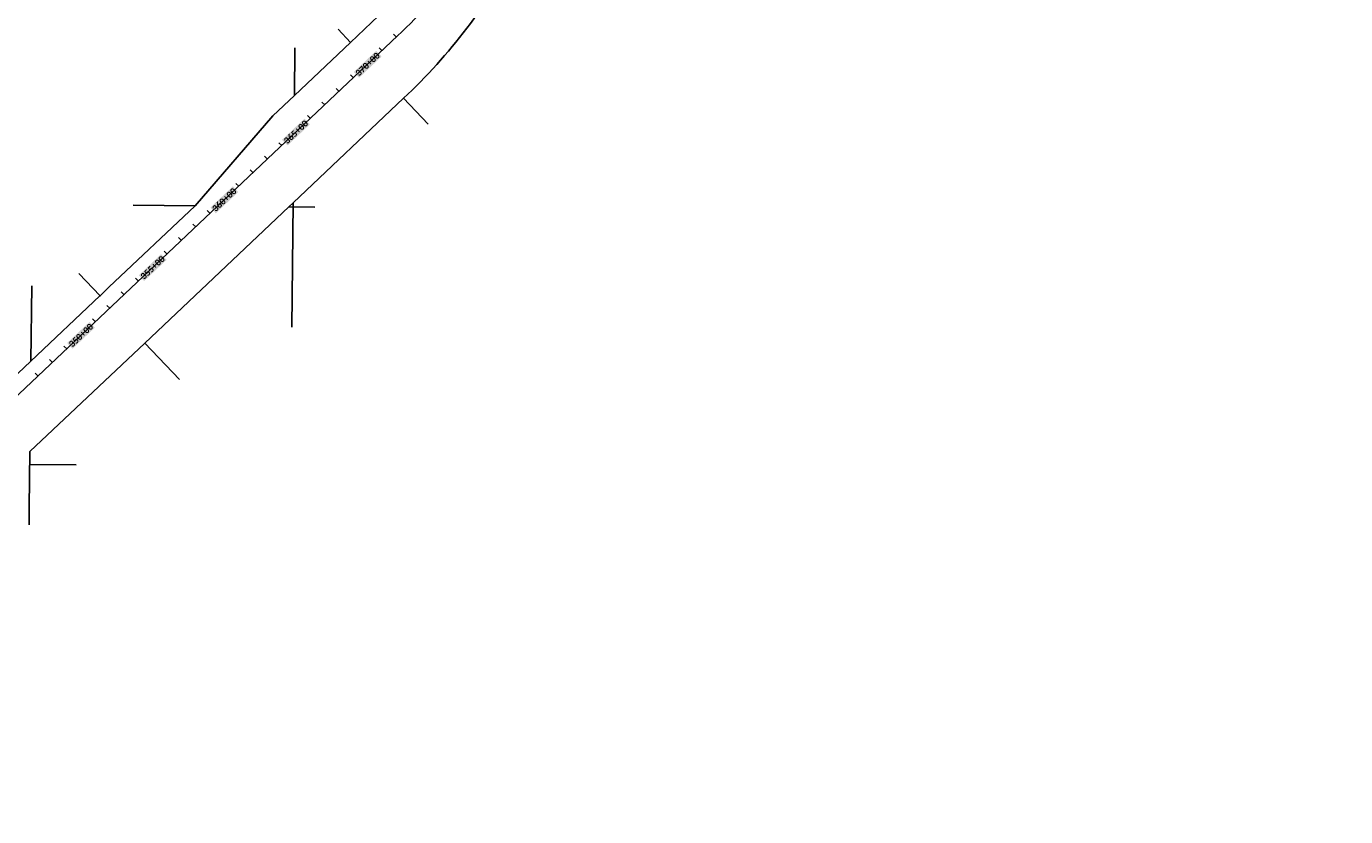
# Model space of a CAD drawing. Extents: x 19316 to 88931, y 38605 to 56897.
# Tile 9 of 16: x 50655 to 57340, y 48239 to 52247. Entities that reach past the tile are written whole.
import ezdxf

# ---------------------------------------------------------------- set-up
doc = ezdxf.new("R2010")
doc.units = 0
doc.header["$LTSCALE"] = 50
doc.header["$MEASUREMENT"] = 0
for name, color, linetype in [('C-ALGN-TEXT-CL', 4, 'Continuous'), ('ELPR', 7, 'Continuous'), ('ELPR-CL', 1, 'Continuous'), ('ELPR-older', 1, 'Continuous')]:
    doc.layers.add(name, color=color, linetype=linetype)
doc.styles.add('calibri', font='calibrib.ttf')

msp = doc.modelspace()

# ---------------------------------------------------------------- linework, layer by layer
at = {"layer": 'C-ALGN-TEXT-CL', "extrusion": (0.726289, 0.68739, 0)}
for elevation in [74027.9, 73927.9, 73727.9, 73627.9, 73527.9, 73427.9, 73227.9, 73127.9, 73027.9, 72927.9, 72727.9, 72627.9, 72527.9, 72427.9, 72227.9, 72127.9, 72027.9, 71927.9, 71727.9, 71627.9, 71527.9]:
    msp.add_lwpolyline([(1798.2, 0), (1818.2, 0)], dxfattribs=dict(at, elevation=elevation))
at = {"layer": 'C-ALGN-TEXT-CL', "color": 155}
for points in [[(52341.2, 51986.6), (52314, 52015.3), (52454.5, 52093.8), (52427.3, 52122.6)], [(51978.1, 51642.9), (51950.8, 51671.6), (52091.3, 51750.1), (52064.1, 51778.9)], [(51614.9, 51299.2), (51587.7, 51327.9), (51728.2, 51406.4), (51701, 51435.2)], [(51251.8, 50955.5), (51224.6, 50984.3), (51365.1, 51062.7), (51337.8, 51091.5)], [(50888.6, 50611.8), (50861.4, 50640.6), (51001.9, 50719), (50974.7, 50747.8)]]:
    msp.add_solid(points, dxfattribs=at)
at = {"layer": 'ELPR', "flags": 128}
for points in [[(50348.3, 50237.8), (50677.6, 50549.5), (51027.7, 50880.8), (51028.8, 50879.6), (51073.4, 50924.1), (51509.5, 51336.8), (51904.3, 51793.1), (52012.9, 51895.9), (52298.1, 52165.9), (52439.9, 52300, 0.042329), (52746.4, 52643.7), (52908.9, 52830.9), (52964.2, 52938.5), (53256, 53506.2, -0.083747), (53571.2, 53927.8), (53599.6, 53954.9), (53648.5, 53954.4), (53667, 53970.9), (53684.9, 53987), (53780.9, 54073.2), (53997.2, 54279.3), (54200.5, 54473.2), (54158, 54517.7)], [(53147.1, 52639.4, -0.079617), (52566.6, 51882.2), (52007, 51352.6), (51984.8, 51331.6), (51254.8, 50640.8), (50672.6, 50089.9), (50669.5, 49807.9)]]:
    msp.add_lwpolyline(points, format="xyb", dxfattribs=at)
at = {"layer": 'ELPR-CL', "flags": 128}
msp.add_lwpolyline([(48352.5, 48238.8), (52536.1, 52198.4, 0.084306), (53112.6, 52965.1), (53257.5, 53245.9, -0.083279), (53825.5, 54004.5), (55319.4, 55429.9, -0.149819), (56320.2, 55931.4), (57678.3, 56160.6, -0.043917), (58012.1, 56187.1), (63985, 56136.7, -0.056715), (64628, 56058), (65253.2, 55908.3), (65253.3, 55908.3), (66233.8, 55702.4, 0.094095), (67658.6, 55674.9), (69863.4, 56049.7, -0.044117), (70366.4, 56090.1), (72053.7, 56076.6, -0.072567), (73143.8, 55908.6), (75560.4, 55167, -0.021804), (75748.6, 55100.1, -0.118317)], format="xyb", dxfattribs=at)
at = {"layer": 'ELPR-older'}
for p, q in [((52235.5, 52232.1), (52298.1, 52165.9)), ((52015.5, 52138.8), (52012.9, 51895.9)), ((52566.6, 51882.2), (52690.9, 51750.9)), ((52007, 51352.6), (52000, 50721.5)), ((51196, 51340.2), (51509.5, 51336.8)), ((51984.8, 51331.6), (52116.1, 51330.2)), ((51028.8, 50879.6), (50921.1, 50993.4)), ((50681.8, 50931.6), (50677.6, 50549.5)), ((51430.3, 50455.3), (51254.8, 50640.8)), ((50671.9, 50024.8), (50907.3, 50022.3)), ((50669.5, 49807.9), (50668.6, 49719.2))]:
    msp.add_line(p, q, dxfattribs=at)

# ---------------------------------------------------------------- texts
at = {"layer": 'C-ALGN-TEXT-CL', "linetype": 'Continuous', "char_height": 32, "width": 162.166, "attachment_point": 1, "rotation": 43.42386, "style": 'calibri'}
for s, insert in [('\\fCalibri|b1|i0|c1|p34;\\W1.0000000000;\\T1.0000000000;\\o\\l370+00', (52318.6, 52015.2)), ('\\fCalibri|b1|i0|c1|p34;\\W1.0000000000;\\T1.0000000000;\\o\\l365+00', (51955.5, 51671.5)), ('\\fCalibri|b1|i0|c1|p34;\\W1.0000000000;\\T1.0000000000;\\o\\l360+00', (51592.4, 51327.8)), ('\\fCalibri|b1|i0|c1|p34;\\W1.0000000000;\\T1.0000000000;\\o\\l355+00', (51229.2, 50984.1)), ('\\fCalibri|b1|i0|c1|p34;\\W1.0000000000;\\T1.0000000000;\\o\\l350+00', (50866.1, 50640.4))]:
    msp.add_mtext(s, dxfattribs=dict(at, insert=insert))

doc.saveas('drawing.dxf')
